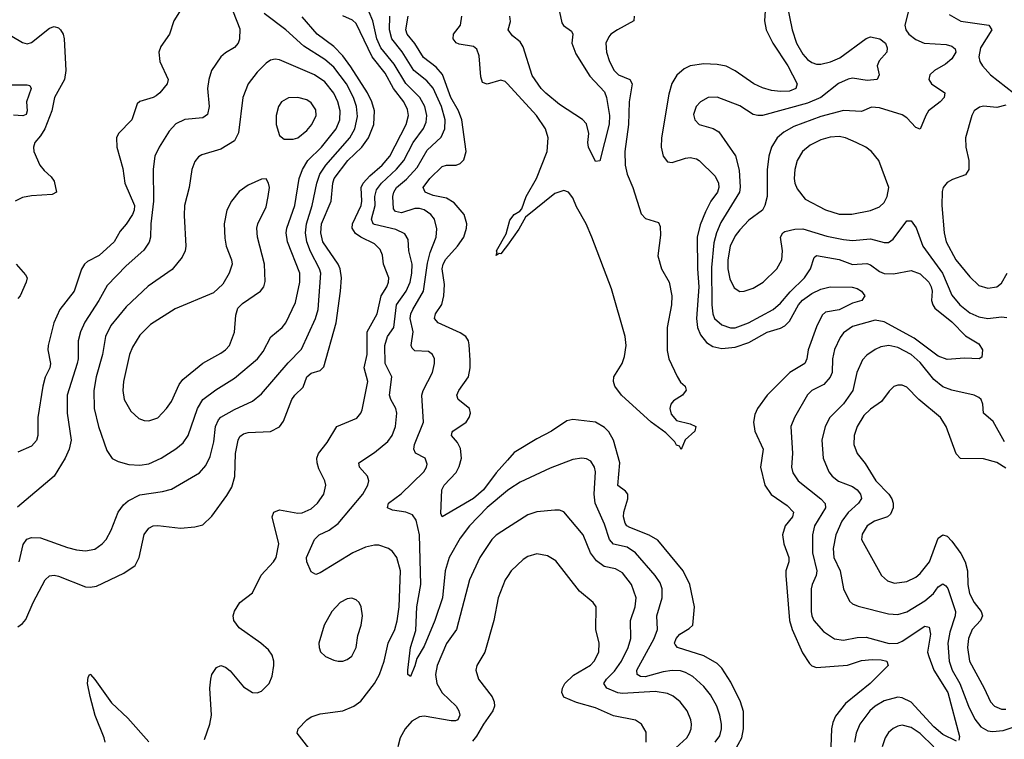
# Model space of a CAD drawing. Header units: inches. Extents: x 1649636 to 1815363, y 506543 to 641975.
# Tile 141 of 256: x 1697838 to 1702203, y 581943 to 585135. Entities that reach past the tile are written whole.
import ezdxf

# ---------------------------------------------------------------- set-up
doc = ezdxf.new("R2010")
doc.units = ezdxf.units.IN
doc.header["$MEASUREMENT"] = 0
doc.layers.add('B6598', color=7, linetype='Continuous')
doc.layers.add('B7508', color=7, linetype='Continuous')

msp = doc.modelspace()

# ---------------------------------------------------------------- linework, layer by layer
at = {"layer": 'B6598', "color": 5}
for points, elevation in [([(1698784.5, 585170), (1698813.6, 585093.6), (1698812.1, 585047.9), (1698805.5, 585030), (1698790, 585011.1), (1698750, 584987.3), (1698730, 584969.7), (1698688.2, 584910), (1698675.6, 584870), (1698670.2, 584830), (1698677.3, 584750), (1698670, 584713.6), (1698650, 584699.4), (1698570, 584692.3), (1698530, 584672.5), (1698499.6, 584640.4), (1698456, 584570), (1698437.4, 584530), (1698428.8, 584471.2), (1698430.6, 584330), (1698419.3, 584230), (1698417.7, 584170), (1698412.3, 584147.7), (1698388.2, 584111.8), (1698310, 584042.9), (1698224.9, 583955.1), (1698188.9, 583890), (1698126.2, 583793.8), (1698106.5, 583750), (1698096.8, 583710), (1698096.6, 583630), (1698092.7, 583610), (1698048.4, 583470), (1698047.3, 583390), (1698066.1, 583270), (1698057, 583230), (1698039.4, 583190), (1697990, 583109.7), (1697827.3, 582972.7)], 740), ([(1698545.7, 585170), (1698521.5, 585130), (1698501.1, 585070), (1698463.6, 585016.4), (1698454.7, 584990), (1698458.8, 584950), (1698495.2, 584870), (1698491.3, 584850), (1698459.2, 584810), (1698443.1, 584796.9), (1698430, 584789.1), (1698370, 584772.3), (1698358.2, 584761.8), (1698334, 584690), (1698276, 584630), (1698266.3, 584610), (1698268.1, 584570), (1698294.2, 584474.2), (1698303.4, 584410), (1698346.3, 584310), (1698345.4, 584290), (1698337.8, 584270), (1698310, 584227.6), (1698282.6, 584197.4), (1698256.6, 584150), (1698190, 584088.4), (1698138, 584062), (1698124.9, 584050), (1698111.9, 584028.1), (1698079, 583930), (1698016.1, 583850), (1697988.8, 583790), (1697963.8, 583690), (1697962.2, 583670), (1697974, 583610), (1697970.8, 583590), (1697950.6, 583549.4), (1697939.5, 583510), (1697918.3, 583370), (1697918.4, 583290), (1697911.9, 583268.1), (1697890, 583243.8), (1697830, 583216.8)], 720), ([(1697830, 582442.3), (1697850, 582456.9), (1697864.8, 582475.2), (1697897.8, 582550), (1697949.9, 582650.1), (1697970, 582668.8), (1697990, 582671.8), (1698010, 582667), (1698130, 582619.4), (1698150, 582617.4), (1698178.1, 582621.9), (1698299.6, 582680.4), (1698350, 582714.6), (1698367.2, 582750), (1698388.8, 582851.2), (1698410, 582880.2), (1698429.9, 582890.1), (1698450, 582892), (1698550, 582879.7), (1698614.4, 582885.6), (1698650, 582894.3), (1698690, 582933.4), (1698756.3, 583023.7), (1698778.4, 583061.6), (1698790.9, 583109.1), (1698794.6, 583210), (1698806, 583270), (1698813.6, 583286.4), (1698830, 583298.4), (1698850, 583304.3), (1698950, 583308.4), (1698990, 583329), (1699006.6, 583353.4), (1699043.8, 583450), (1699057.5, 583470), (1699094.9, 583505.1), (1699110.6, 583550), (1699130, 583567), (1699170, 583579.4), (1699185.2, 583594.8), (1699241, 583790), (1699260.4, 583930), (1699264.4, 583990), (1699257.7, 584030), (1699249.4, 584050), (1699182.1, 584150), (1699172.3, 584190), (1699175.6, 584230), (1699217.7, 584330), (1699225.8, 584410), (1699232.1, 584430), (1699292.7, 584510), (1699354.3, 584570), (1699383.3, 584610), (1699407.2, 584670), (1699410.7, 584730), (1699399.4, 584770), (1699379.4, 584810), (1699305.9, 584925.9), (1699270, 584973.7), (1699230, 585015.2), (1699156.2, 585070), (1699090, 585147.7)], 720), ([(1697835.6, 582730), (1697852.9, 582807.1), (1697869.6, 582830.4), (1697890, 582838.4), (1697930, 582836.9), (1698050, 582793.7), (1698090, 582783.5), (1698130, 582779.3), (1698170, 582787.1), (1698203.5, 582810), (1698221.5, 582830), (1698242.4, 582870), (1698274.2, 582950), (1698297.5, 582982.5), (1698319, 583001), (1698370, 583026.9), (1698470, 583042), (1698510, 583053.2), (1698635.3, 583124.7), (1698662.9, 583157.1), (1698682.1, 583197.9), (1698697.7, 583262.3), (1698706.3, 583330), (1698719.5, 583360.5), (1698730, 583371.5), (1698790, 583405.5), (1698870, 583442.2), (1698910, 583475.2), (1699027.1, 583612.9), (1699086.9, 583673.1), (1699149.4, 583810), (1699160.1, 583850), (1699172.9, 584010), (1699167.2, 584030), (1699126.1, 584106.1), (1699109.9, 584150), (1699104.3, 584190), (1699109.6, 584230), (1699134.7, 584310), (1699154.2, 584410), (1699168.4, 584450), (1699194.2, 584490), (1699300.8, 584610), (1699324, 584650), (1699335.2, 584704.8), (1699331.1, 584750), (1699317.1, 584790), (1699285.8, 584850), (1699230, 584923.6), (1699190, 584957.6), (1699097.6, 585017.6), (1699017.8, 585090), (1698921.6, 585161.6)], 740), ([(1698657.5, 581942.5), (1698679.8, 582010), (1698687.6, 582050), (1698680.3, 582170), (1698684.8, 582210), (1698690, 582230.5), (1698710, 582262), (1698730, 582270.3), (1698750, 582263.7), (1698770, 582246.4), (1698830, 582176.4), (1698870, 582150.4), (1698890, 582148.9), (1698910, 582156.4), (1698943.6, 582190), (1698956.6, 582223.4), (1698964, 582270), (1698964.7, 582290), (1698956.9, 582316.9), (1698940.4, 582340.4), (1698907.3, 582370), (1698810, 582438), (1698786.6, 582470), (1698783.5, 582490), (1698790, 582510.7), (1698814, 582550), (1698870, 582592.7), (1698908.5, 582671.5), (1698962.8, 582730), (1698974.6, 582750), (1698985.9, 582810), (1698957.1, 582930), (1698964, 582950), (1698990, 582960.2), (1699070, 582945.8), (1699090, 582947.4), (1699130, 582965), (1699157.8, 582990), (1699185.5, 583030), (1699194.2, 583070), (1699189.8, 583090), (1699163.3, 583143.3), (1699156, 583170), (1699155.6, 583190), (1699162.5, 583210), (1699201.2, 583258.8), (1699243.8, 583330), (1699332.1, 583367.9), (1699349.8, 583390), (1699355.2, 583404.8), (1699380.4, 583530), (1699364.9, 583590), (1699377.4, 583650), (1699378.5, 583750), (1699422.8, 583830), (1699440.4, 583910), (1699465.6, 583950), (1699473.2, 583970), (1699474.1, 583990), (1699451.1, 584050), (1699445.3, 584090), (1699435.3, 584115.3), (1699410, 584141), (1699350, 584169.9), (1699326.3, 584186.3), (1699311.7, 584210), (1699313.4, 584230), (1699351.2, 584310), (1699354.5, 584330), (1699351.5, 584390), (1699360.1, 584410), (1699390, 584442.5), (1699445.1, 584490), (1699478.9, 584530), (1699551.5, 584670), (1699561.1, 584710), (1699556.9, 584736.9), (1699541.3, 584770), (1699495.4, 584830), (1699457.2, 584897.2), (1699400.2, 584970), (1699330, 585117.6), (1699313.1, 585133.1), (1699270, 585151.1)], 680), ([(1699129.8, 581889.8), (1699068.4, 581970), (1699072.3, 581990), (1699110, 582029.2), (1699130, 582043.2), (1699170, 582056.2), (1699270, 582069.4), (1699318.5, 582090), (1699350, 582112.7), (1699409.9, 582190), (1699432.3, 582230), (1699454.1, 582290), (1699471.1, 582370), (1699501, 582430), (1699511.5, 582468.5), (1699519.2, 582530), (1699525.4, 582690), (1699509.9, 582749.9), (1699490, 582776.4), (1699473, 582790), (1699430, 582804.6), (1699410, 582804.5), (1699370, 582794.9), (1699314, 582770), (1699170, 582681.4), (1699150, 582674.7), (1699130, 582686), (1699111.2, 582730), (1699109.8, 582750), (1699143.9, 582830), (1699165.7, 582850), (1699210, 582870.1), (1699250, 582899.8), (1699359.4, 583030), (1699381.1, 583070), (1699385.8, 583090), (1699379.3, 583110), (1699344, 583150), (1699340.5, 583170), (1699410, 583215.5), (1699470, 583264.2), (1699489, 583290), (1699503.7, 583330), (1699509.1, 583390), (1699504.5, 583410), (1699482.7, 583450), (1699477.2, 583470), (1699487.2, 583550), (1699457.7, 583610), (1699456.9, 583690), (1699467.8, 583730), (1699496.7, 583770), (1699508.7, 583870), (1699550.8, 583930), (1699568.7, 583970), (1699576.1, 584010), (1699576.9, 584050), (1699562.5, 584110), (1699559.3, 584159.3), (1699545.2, 584185.2), (1699504.8, 584204.8), (1699410, 584226.1), (1699404.1, 584230), (1699397.3, 584250), (1699413, 584310), (1699411.3, 584350), (1699419.3, 584380.7), (1699441.6, 584410), (1699508, 584472), (1699540.3, 584510), (1699581.5, 584590), (1699628.1, 584651.9), (1699639.8, 584680.2), (1699643, 584710), (1699633.2, 584750), (1699612.1, 584790), (1699550, 584851.9), (1699497.9, 584937.9), (1699438.1, 585010), (1699421, 585050), (1699402.5, 585130), (1699387.4, 585167.4)], 660), ([(1700000, 583046), (1699910, 582971.5), (1699831.6, 582890), (1699790, 582835.8), (1699742.2, 582750), (1699724.5, 582690), (1699711.5, 582570), (1699678.1, 582470), (1699630, 582356.4), (1699598.1, 582301.9), (1699590, 582269.3), (1699570, 582221.2), (1699559, 582230), (1699557.6, 582250), (1699569.4, 582350), (1699594.1, 582425.9), (1699598.9, 582530), (1699615.5, 582630), (1699609.4, 582850), (1699595.2, 582915.2), (1699578.5, 582938.5), (1699550, 582949.8), (1699490, 582959.8), (1699468.2, 582970), (1699472.8, 582990), (1699528.1, 583031.9), (1699628.7, 583130), (1699640.9, 583150), (1699643.3, 583163.3), (1699635.8, 583190), (1699592.3, 583212.3), (1699584.7, 583230), (1699588.3, 583250), (1699628.1, 583350), (1699620.9, 583470), (1699626.8, 583490), (1699667.2, 583570), (1699677.1, 583610), (1699677.2, 583630), (1699667.8, 583650), (1699650, 583663.1), (1699590, 583665.7), (1699577.7, 583677.7), (1699573.2, 583690), (1699581.5, 583750), (1699569.2, 583810), (1699571.6, 583830), (1699581, 583850), (1699627.3, 583930), (1699645.1, 584054.9), (1699658, 584102), (1699684.5, 584170), (1699687.5, 584207.5), (1699675.8, 584250), (1699659.8, 584270), (1699630, 584291.4), (1699610, 584297.2), (1699590, 584296.9), (1699530, 584278.4), (1699503.9, 584283.9), (1699495.4, 584295.4), (1699491.3, 584350), (1699495.8, 584370), (1699508.5, 584390), (1699552.7, 584427.3), (1699600.3, 584479.7), (1699644, 584556), (1699706.5, 584613.5), (1699722.3, 584650), (1699724.3, 584690), (1699708.3, 584750), (1699670.9, 584830.9), (1699642.8, 584862.8), (1699585.1, 584910), (1699532.8, 584992.8), (1699487, 585050), (1699477.5, 585090), (1699477.8, 585150)], 640), ([(1700000, 583181.6), (1699950, 583124.7), (1699893.5, 583050), (1699850, 583010.4), (1699710, 582929.6), (1699704, 582944), (1699708.7, 583050), (1699719.2, 583070), (1699773.1, 583126.9), (1699786.3, 583153.7), (1699795.6, 583190), (1699792.5, 583232.5), (1699778.9, 583258.9), (1699752.1, 583290), (1699755.3, 583304.7), (1699757.4, 583310), (1699816.5, 583350), (1699830.7, 583370), (1699835.8, 583390), (1699832.1, 583410), (1699782, 583450), (1699775.6, 583470), (1699784.5, 583490), (1699827.1, 583550), (1699835.3, 583590), (1699835.2, 583624.8), (1699830, 583693.2), (1699826.6, 583710), (1699815, 583730), (1699790, 583745.9), (1699692.1, 583790), (1699677, 583810), (1699681.3, 583830), (1699708.6, 583871.4), (1699718.5, 583910), (1699720.5, 583960.5), (1699711.2, 584030), (1699715.6, 584050), (1699727.4, 584072.6), (1699778.8, 584130), (1699806.6, 584170), (1699819.1, 584210), (1699819.6, 584230), (1699808.1, 584270), (1699763, 584323), (1699730, 584342.5), (1699670, 584355), (1699645, 584365), (1699635.3, 584370), (1699626.1, 584390), (1699655.9, 584430), (1699710, 584484.2), (1699730, 584490.1), (1699772.3, 584490), (1699790, 584496.2), (1699807.1, 584512.9), (1699816.8, 584550), (1699797.9, 584690), (1699783.3, 584730), (1699748.9, 584790), (1699711.5, 584891.5), (1699684.2, 584924.2), (1699627.3, 584967.3), (1699588.7, 585028.7), (1699555.1, 585070), (1699549.2, 585090), (1699560.3, 585150)], 620), ([(1700000, 584849.9), (1699990, 584860.8), (1699970, 584867.2), (1699910, 584849.2), (1699890, 584856.4), (1699881.8, 584881.8), (1699875.1, 584975.1), (1699864.5, 585004.5), (1699850, 585016.1), (1699785.6, 585025.6), (1699772.6, 585032.6), (1699759.2, 585050), (1699761, 585070), (1699791.2, 585110), (1699797, 585150)], 580), ([(1697802, 585062), (1697850, 585033.8), (1697870, 585028.1), (1697890, 585032.8), (1697970, 585097.2), (1697990, 585104.9), (1698010, 585098), (1698018.5, 585090), (1698030.2, 585070), (1698035.4, 585050), (1698042.3, 584910), (1698035.7, 584870), (1697992, 584790), (1697980.6, 584730), (1697948.9, 584651.1), (1697930, 584619.8), (1697904.7, 584590), (1697898.2, 584570), (1697900.9, 584550), (1697927.5, 584490), (1697945.8, 584465.8), (1697977.5, 584437.5), (1697990, 584418.3), (1698000.3, 584370), (1697980.9, 584359.1), (1697890, 584353.7), (1697850, 584346.8), (1697816.9, 584330)], 680), ([(1697786.5, 584846.5), (1697870, 584846), (1697883, 584843), (1697888.7, 584830), (1697867.9, 584770), (1697870.1, 584729.9), (1697866, 584714), (1697851.4, 584708.6), (1697810, 584711.1)], 660), ([(1700000, 584135.3), (1699990, 584121.1), (1699970, 584095.6), (1699962.5, 584097.5), (1699950, 584089.3), (1699954.6, 584105.4), (1699952, 584110), (1699994.5, 584185.5), (1700000, 584206.5)], 580), ([(1697822, 584050), (1697863.7, 584003.7), (1697870.1, 583990), (1697866.9, 583970), (1697839.8, 583910), (1697830, 583898.4)], 680), ([(1700000, 582880.8), (1699950, 582848.9), (1699930, 582828.7), (1699877.1, 582750), (1699831.8, 582650), (1699774.4, 582430), (1699730, 582368.7), (1699689, 582270), (1699680.7, 582230), (1699686.8, 582190), (1699710, 582149.3), (1699772.4, 582090), (1699784.9, 582070), (1699789.1, 582050), (1699780.3, 582030), (1699770, 582024.4), (1699750, 582025), (1699630, 582046.4), (1699610, 582043.4), (1699576.2, 582023.8), (1699547.2, 581990), (1699524.8, 581950), (1699514.4, 581910)], 660), ([(1700000, 582665.1), (1699990.1, 582649.9), (1699958.6, 582570), (1699939.8, 582470), (1699899.3, 582330), (1699864.9, 582270), (1699860.2, 582250), (1699871.4, 582210), (1699931.6, 582131.6), (1699941.7, 582110), (1699942.7, 582090), (1699935.5, 582070), (1699893.1, 582010), (1699863.3, 581956.7), (1699844.8, 581935.2)], 680), ([(1698216, 581930), (1698212.3, 581950), (1698171.7, 582048.3), (1698150, 582132.3), (1698138, 582190), (1698140.8, 582219.2), (1698148.2, 582231.8), (1698151.2, 582231.2), (1698170, 582208.2), (1698244.5, 582104.5), (1698316.6, 582036.6), (1698410, 581931.3)], 680)]:
    msp.add_lwpolyline(points, dxfattribs=dict(at, elevation=elevation))
for points, elevation in [([(1698970, 584959.8), (1698950, 584955.3), (1698930, 584941.4), (1698890, 584901.6), (1698850.9, 584850), (1698826.2, 584790), (1698807, 584633), (1698790, 584597.7), (1698730, 584560.3), (1698644.4, 584535.6), (1698630, 584526.6), (1698613.6, 584506.4), (1698601.2, 584470), (1698589.3, 584390), (1698568.6, 584310), (1698566.2, 584266.2), (1698573.7, 584130), (1698570.8, 584109.2), (1698558.5, 584081.5), (1698512.9, 584027.1), (1698406.5, 583953.5), (1698310, 583861.5), (1698241.4, 583778.6), (1698218, 583730), (1698205.2, 583650), (1698176.4, 583550), (1698166.7, 583490), (1698168.2, 583410), (1698186.6, 583330), (1698224, 583224), (1698247.9, 583187.9), (1698274.7, 583174.7), (1698321.7, 583161.7), (1698370, 583159), (1698410, 583164.8), (1698465.4, 583190), (1698530, 583231), (1698561.6, 583258.4), (1698583.9, 583290), (1698626.1, 583410), (1698649.9, 583450), (1698706.6, 583493.4), (1698790, 583544.8), (1698892.4, 583630), (1698917, 583663), (1698951.5, 583728.5), (1699001.4, 583770), (1699017.3, 583790), (1699059.7, 583880.3), (1699079.6, 583970), (1699078.8, 584010), (1699024.5, 584150), (1699019, 584190), (1699022, 584210), (1699056.7, 584310), (1699076.1, 584430), (1699091.3, 584470), (1699115.7, 584510), (1699175.5, 584570), (1699241.1, 584650), (1699256.6, 584690), (1699257.7, 584730), (1699248.3, 584770), (1699230, 584809), (1699190, 584858.5), (1699144.5, 584890), (1698990, 584957.1)], 760), ([(1699070, 584789.8), (1699030, 584787.6), (1698998.7, 584770), (1698985.5, 584750), (1698974.7, 584710), (1698975.2, 584670), (1698990, 584620.7), (1699010, 584604.4), (1699050, 584604.4), (1699070, 584610.3), (1699110, 584643.2), (1699133.3, 584670), (1699151.4, 584710), (1699150, 584734.5), (1699130, 584766), (1699110, 584778.9)], 780), ([(1698930, 584429), (1698910, 584427), (1698850, 584401.1), (1698810, 584372.8), (1698776.5, 584330), (1698755.8, 584290), (1698744.2, 584230), (1698746.3, 584166.3), (1698752.7, 584130), (1698776.5, 584070), (1698778.9, 584050), (1698766.3, 584010), (1698738.2, 583961.8), (1698696.7, 583923.3), (1698527, 583853), (1698416.9, 583783.1), (1698370, 583736), (1698337.5, 583682.5), (1698325, 583650), (1698298.2, 583530), (1698295, 583490), (1698300.2, 583450), (1698330, 583398), (1698366.3, 583366.3), (1698390, 583357.3), (1698410, 583355.5), (1698450, 583369.1), (1698488.7, 583410), (1698510, 583441.7), (1698543.9, 583516.1), (1698560.6, 583539.4), (1698648.8, 583611.2), (1698730, 583656), (1698750, 583670.2), (1698767.1, 583690), (1698790.5, 583749.5), (1698795.7, 583824.3), (1698805.3, 583854.7), (1698824.7, 583875.3), (1698905.1, 583930), (1698920.5, 583950), (1698926.2, 583973.8), (1698923.1, 584050), (1698891.7, 584170), (1698888.5, 584210), (1698893.3, 584230), (1698930, 584304.9), (1698939.7, 584350), (1698945.1, 584390), (1698940.9, 584410)], 780), ([(1699310, 582569.7), (1699290, 582566.2), (1699258.7, 582550), (1699220.8, 582510), (1699187.9, 582450), (1699164.2, 582370), (1699164.9, 582350), (1699171.7, 582331.7), (1699194, 582310), (1699230, 582294), (1699250, 582290.4), (1699270, 582290.4), (1699290, 582297.6), (1699310, 582312.4), (1699329.8, 582350), (1699336.6, 582403.4), (1699352, 582450), (1699357.3, 582490), (1699351.2, 582530), (1699342.4, 582550), (1699330, 582562.4)], 680)]:
    msp.add_lwpolyline(points, close=True, dxfattribs=dict(at, elevation=elevation))
at = {"layer": 'B7508', "color": 5}
for points, elevation in [([(1701229.6, 585250), (1701262.9, 585090), (1701281.6, 585030), (1701310, 584982.2), (1701330, 584958.4), (1701350, 584944.2), (1701370, 584937.5), (1701390, 584937.3), (1701432.1, 584947.9), (1701474.2, 584965.8), (1701590, 585051.8), (1701610, 585058), (1701650.4, 585050), (1701675.8, 585030), (1701683.1, 585010), (1701681.3, 584990), (1701648.1, 584951.9), (1701639.5, 584930), (1701647.2, 584890), (1701639.1, 584870), (1701595.1, 584864.9), (1701530, 584874.9), (1701510, 584871.1), (1701468.2, 584851.8), (1701389.8, 584790.2), (1701330, 584765.1), (1701130, 584709.9), (1701110, 584709.1), (1701090, 584714.2), (1701030, 584753.3), (1700930, 584791.7), (1700890, 584789.8), (1700855.8, 584770), (1700836, 584750), (1700825.3, 584714.7), (1700830.3, 584690), (1700850.5, 584670), (1700911.8, 584651.8), (1700937.7, 584637.7), (1701011.1, 584531.1), (1701027.2, 584467.2), (1701031.9, 584391.9), (1701028.2, 584370), (1700945.5, 584234.5), (1700926.5, 584190), (1700915, 584145), (1700904.3, 584035.7), (1700905.8, 583870), (1700910.1, 583830.1), (1700918.6, 583810), (1700950, 583782), (1700988.3, 583768.3), (1701010, 583768.1), (1701068.7, 583790), (1701177.4, 583850), (1701210, 583877.7), (1701252.6, 583927.4), (1701317.4, 583990), (1701343, 584030), (1701360, 584080), (1701370.8, 584089.2), (1701470, 584071.5), (1701530, 584048.5), (1701592.8, 584052.8), (1701610, 584047.5), (1701650, 584017.7), (1701670, 584009.4), (1701712.1, 584007.9), (1701790, 584022.9), (1701830, 584007.1), (1701867.9, 583970), (1701878.6, 583950), (1701882.3, 583930), (1701880.6, 583890), (1701885.3, 583870), (1701895.2, 583855.2), (1701970, 583795.1), (1702030, 583733.1), (1702090, 583696.5), (1702105.3, 583670), (1702102.5, 583637.5), (1702091.3, 583630), (1702026.5, 583633.5), (1701950, 583627), (1701910, 583642.9), (1701802.5, 583722.5), (1701670, 583794.8), (1701630, 583802.4), (1701530, 583773.5), (1701490, 583745.3), (1701475.4, 583724.6), (1701450, 583671.3), (1701441, 583630), (1701439.6, 583570), (1701431.2, 583548.8), (1701402.7, 583517.3), (1701350.1, 583489.9), (1701329.6, 583470.4), (1701272.1, 583370), (1701256.9, 583330), (1701263.5, 583210), (1701259.4, 583150), (1701264.5, 583124.5), (1701288.3, 583090), (1701389.3, 583010), (1701408.9, 582988.9), (1701410.1, 582970), (1701361.9, 582890), (1701351.7, 582850), (1701352.9, 582770), (1701371, 582690), (1701369.1, 582670), (1701350.7, 582630), (1701346.9, 582610), (1701346.8, 582510), (1701349.5, 582490), (1701358.6, 582470), (1701401, 582421), (1701450, 582389.4), (1701490, 582382.6), (1701550, 582394.5), (1701590, 582396.6), (1701692.7, 582367.3), (1701730.9, 582370), (1701750, 582378.3), (1701850, 582445), (1701870, 582440.3), (1701875.4, 582410), (1701862.8, 582330), (1701868.3, 582310), (1701890.5, 582250), (1701951.6, 582150), (1702004.4, 581955.6), (1702001, 581939)], 640), ([(1700226.1, 585190), (1700241.2, 585121.2), (1700249.1, 585109.1), (1700283.8, 585083.8), (1700289.2, 585070), (1700285.2, 585030), (1700303.6, 584983.6), (1700364.5, 584884.5), (1700430, 584815.2), (1700439.8, 584790), (1700451.9, 584710), (1700451.1, 584671.1), (1700410, 584508), (1700390, 584506), (1700358.9, 584570), (1700355.8, 584590), (1700360.5, 584630), (1700350, 584672.7), (1700332.6, 584692.6), (1700230, 584758.3), (1700170, 584808.9), (1700149, 584830), (1700110, 584887.6), (1700070, 585014.8), (1700056, 585036), (1700022.9, 585062.9), (1700003.2, 585090), (1700013.1, 585126.9), (1700009.9, 585150)], 560), ([(1701144.5, 585195.5), (1701139.3, 585130), (1701147.2, 585090), (1701176.6, 585030), (1701242.9, 584930), (1701284.6, 584850), (1701278.2, 584830), (1701250, 584818), (1701210, 584815.6), (1701170, 584821.3), (1701130, 584832.8), (1701092.9, 584850), (1701010, 584907.4), (1700970, 584928), (1700930, 584936.4), (1700870, 584939), (1700810, 584930.6), (1700783, 584917), (1700751, 584889), (1700728.9, 584851.1), (1700716.1, 584803.9), (1700683.6, 584610), (1700681.9, 584570), (1700691, 584530), (1700710, 584505), (1700730, 584500.9), (1700790, 584520.5), (1700810, 584523.5), (1700837.6, 584517.6), (1700850.1, 584510.1), (1700920.3, 584440.3), (1700935.5, 584410), (1700937.1, 584390), (1700930.7, 584370), (1700902.2, 584330), (1700877.6, 584282.4), (1700854.5, 584225.5), (1700840.9, 584170), (1700842.7, 584030), (1700849, 583950), (1700838.1, 583810), (1700842.8, 583770), (1700856.3, 583736.3), (1700882.9, 583702.9), (1700910, 583684.8), (1700950, 583677), (1701010, 583682.5), (1701070, 583702.5), (1701150.9, 583749.1), (1701210, 583767.1), (1701230, 583777.5), (1701250, 583797), (1701289.9, 583870), (1701308.7, 583891.3), (1701350, 583920.5), (1701390, 583938.9), (1701430, 583950.2), (1701527.7, 583947.7), (1701550, 583942.4), (1701570, 583931.3), (1701584.9, 583910), (1701570.5, 583890), (1701530, 583877.7), (1701470, 583848.2), (1701410, 583837), (1701395.9, 583824.1), (1701370, 583772.1), (1701332.4, 583670), (1701326.6, 583630), (1701318.6, 583610), (1701251.8, 583570), (1701151.8, 583470), (1701108.1, 583410), (1701096.1, 583383.9), (1701090.1, 583350), (1701096.8, 583310), (1701133.5, 583230), (1701121.1, 583150), (1701141.4, 583070), (1701169.3, 583029.3), (1701240.6, 582980.6), (1701267.9, 582950), (1701263.5, 582930), (1701231.5, 582890), (1701218.6, 582850), (1701224.8, 582810), (1701246.8, 582750), (1701247.4, 582730), (1701234.3, 582690), (1701233.4, 582670), (1701250.1, 582470), (1701261.7, 582430), (1701307.3, 582327.3), (1701339.7, 582279.7), (1701350, 582269.4), (1701370, 582262.2), (1701507.6, 582272.4), (1701570, 582293.1), (1701617.4, 582297.4), (1701656.3, 582296.3), (1701682, 582290), (1701688.5, 582270), (1701607.7, 582190), (1701498.4, 582101.6), (1701454.5, 582045.5), (1701442.3, 582017.7), (1701436.8, 581990), (1701433.2, 581910)], 620), ([(1701787.5, 585210), (1701761.9, 585110), (1701766, 585090), (1701779.3, 585070), (1701810, 585046.2), (1701848, 585030), (1701945.4, 585025.4), (1701970, 585017.1), (1701984.9, 585004.9), (1701987.3, 584990), (1701970, 584960.7), (1701942.7, 584937.3), (1701892.7, 584910), (1701872.4, 584890), (1701868.4, 584870), (1701880.2, 584850), (1701938.4, 584810), (1701935.8, 584790), (1701917.8, 584770), (1701867.3, 584730), (1701854.5, 584710), (1701830, 584649.7), (1701810, 584656.9), (1701770, 584699.7), (1701750, 584712.3), (1701650, 584743.7), (1701613.7, 584746.3), (1701570, 584727.3), (1701490, 584731.9), (1701390, 584705.5), (1701270, 584661.7), (1701224.6, 584635.4), (1701195.2, 584610), (1701170.1, 584570), (1701158.8, 584530), (1701151.3, 584468.7), (1701150.8, 584350), (1701141.1, 584310), (1701130, 584289.7), (1701070, 584245.8), (1701030, 584203.1), (1701010, 584175.8), (1700987.9, 584130), (1700977.2, 584070), (1700977.3, 584030), (1700986, 583986), (1701005.4, 583945.4), (1701030, 583929.1), (1701050, 583930.2), (1701090, 583943.8), (1701133.5, 583970), (1701194.2, 584030), (1701216.8, 584070), (1701219.8, 584110), (1701210.8, 584170), (1701220.5, 584190), (1701230, 584195.9), (1701273.7, 584206.3), (1701310, 584206.6), (1701415.3, 584175.3), (1701490, 584159.6), (1701530, 584156.1), (1701610, 584163.3), (1701670, 584146.6), (1701690, 584146.3), (1701710, 584161.1), (1701770, 584243.2), (1701790, 584243.2), (1701812.3, 584212.3), (1701841, 584130), (1701929.3, 584010), (1701970, 583913), (1702004.8, 583870), (1702050, 583833.9), (1702090, 583816.8), (1702130, 583810.1), (1702190, 583816.4), (1702214.5, 583814.5)], 660), ([(1700561.5, 585150), (1700560.7, 585130), (1700488.4, 585090), (1700458.5, 585070), (1700450, 585059.3), (1700436.8, 585030), (1700438.9, 584990), (1700451.8, 584950), (1700473.5, 584910), (1700491.6, 584890), (1700542.8, 584870), (1700553.2, 584850), (1700539, 584770), (1700536, 584670), (1700520.4, 584550), (1700522.1, 584490), (1700531, 584450), (1700555.5, 584390), (1700593.1, 584273.1), (1700612.6, 584252.6), (1700670, 584235.6), (1700677.6, 584217.6), (1700679, 584179), (1700667.2, 584087.2), (1700683.1, 584030), (1700716.6, 583970), (1700728.9, 583910), (1700726.7, 583870), (1700708.3, 583770), (1700707.5, 583667.5), (1700716, 583630), (1700752, 583552), (1700767.6, 583527.6), (1700787.3, 583510), (1700792, 583492), (1700775.8, 583470), (1700735.5, 583444.5), (1700724.7, 583430), (1700719.7, 583410), (1700725.7, 583385.7), (1700750, 583357.3), (1700810, 583342.4), (1700834.4, 583330), (1700830.6, 583310), (1700788.2, 583271.8), (1700770, 583229), (1700762.5, 583242.5), (1700750, 583247.6), (1700741.8, 583261.8), (1700702, 583302), (1700636.8, 583350), (1700505.5, 583470), (1700476.3, 583510), (1700469.9, 583530), (1700472.2, 583550), (1700508.7, 583610), (1700518.5, 583641.5), (1700525.9, 583690), (1700522.1, 583730), (1700461.5, 583941.5), (1700373.4, 584170), (1700349.1, 584230), (1700305.4, 584305.4), (1700290, 584344.1), (1700270.3, 584370.3), (1700250, 584377.3), (1700210, 584363.6), (1700080.6, 584259.4), (1700050, 584206.3), (1700000, 584135.3)], 580), ([(1701958.4, 585158.4), (1702010, 585127.7), (1702133.7, 585110), (1702147.5, 585090), (1702097.4, 585010), (1702089.5, 584970), (1702094.8, 584950), (1702106.2, 584930), (1702142, 584890), (1702243.8, 584810)], 680), ([(1700000, 584206.5), (1700010, 584244.9), (1700029.8, 584270), (1700055.1, 584284.9), (1700063.5, 584296.5), (1700083.1, 584350), (1700128.9, 584430), (1700176.5, 584550), (1700180.4, 584610), (1700168.4, 584650), (1700129.4, 584709.4), (1700000, 584849.9)], 580), ([(1702210, 584755.7), (1702170, 584744.9), (1702110, 584750.5), (1702093.2, 584746.8), (1702069.5, 584730.5), (1702059.1, 584710), (1702030.2, 584610), (1702032.7, 584570), (1702045.2, 584510), (1702045.5, 584470), (1702030, 584446.2), (1701973.7, 584426.3), (1701950, 584412.8), (1701931.8, 584390), (1701926.8, 584373.2), (1701926.4, 584310), (1701936.1, 584190), (1701944.8, 584150), (1701988.2, 584070), (1702050, 583993.8), (1702090, 583956.1), (1702130, 583944.2), (1702169.8, 583950.2), (1702190, 583966), (1702215.4, 584010)], 680), ([(1702202.8, 583262.8), (1702153.1, 583353.1), (1702111.1, 583390), (1702107.7, 583430), (1702099.7, 583450), (1702090, 583459.7), (1702068.9, 583468.9), (1701970, 583492), (1701930, 583507), (1701890, 583538.4), (1701830, 583613.9), (1701790, 583649.9), (1701730, 583681.4), (1701690.1, 583689.9), (1701655.6, 583684.4), (1701630, 583672.4), (1701593.5, 583646.5), (1701574.4, 583625.6), (1701548.3, 583570), (1701531.5, 583490), (1701489.6, 583430.4), (1701429.3, 583370), (1701408.7, 583330), (1701394.3, 583270), (1701399.8, 583190), (1701425, 583130), (1701440.2, 583110), (1701467.6, 583087.6), (1701530, 583064.2), (1701550, 583050.1), (1701565.6, 583030), (1701569.3, 583010.7), (1701555.8, 582990), (1701510.4, 582949.6), (1701482, 582910), (1701455.2, 582850), (1701443.4, 582790), (1701446.6, 582750), (1701475.5, 582690), (1701490.2, 582610.2), (1701516, 582556), (1701530, 582543.6), (1701554.2, 582534.2), (1701690, 582499.8), (1701730, 582496.1), (1701770, 582508.2), (1701850, 582556.6), (1701888.5, 582590), (1701910, 582618.8), (1701930, 582632.2), (1701943.3, 582623.3), (1701952.1, 582612.1), (1701985.9, 582510), (1701984.6, 582490), (1701961.8, 582418.2), (1701952.3, 582370), (1701957.8, 582290), (1701970.9, 582250), (1702005.8, 582190), (1702043.8, 582090), (1702072.6, 582032.6), (1702098.6, 581998.6), (1702130, 581980.6), (1702150, 581977.7), (1702197.5, 581982.5), (1702290, 582013.6)], 660), ([(1702210, 583146.1), (1702170, 583171.1), (1702110, 583186.9), (1702007.9, 583187.9), (1701989.3, 583209.3), (1701944.7, 583330), (1701920.3, 583370), (1701824.2, 583450), (1701770, 583504.2), (1701750, 583514.2), (1701730, 583514.2), (1701712.7, 583507.3), (1701692.2, 583487.8), (1701658.8, 583441.2), (1701610, 583407.1), (1701580.4, 583379.6), (1701550.1, 583330), (1701537.2, 583290), (1701535.7, 583250), (1701550.2, 583210), (1701585.8, 583165.8), (1701633.1, 583090), (1701691, 583030), (1701704, 583010), (1701709.4, 582990), (1701709.4, 582970), (1701697.9, 582942.1), (1701685.3, 582930), (1701626.7, 582910), (1701595.2, 582890), (1701572.3, 582852.3), (1701570.2, 582830), (1701658.6, 582670), (1701685.3, 582645.3), (1701716.3, 582636.3), (1701770, 582643.5), (1701810, 582662.7), (1701830, 582677.8), (1701870.4, 582730), (1701910, 582834.9), (1701930, 582850.3), (1701950, 582843.6), (1701970, 582821.8), (1702010, 582767.3), (1702029.6, 582730), (1702039.4, 582690), (1702040.6, 582630), (1702048.5, 582590), (1702068.5, 582550), (1702099.8, 582510), (1702106.6, 582490), (1702096.6, 582470), (1702060.1, 582430), (1702043.5, 582390), (1702039.5, 582350), (1702048.4, 582290), (1702114.1, 582170), (1702141.2, 582110), (1702159.6, 582090), (1702190, 582077.3), (1702210, 582077.3)], 680), ([(1701006.3, 581890), (1701039, 581950), (1701046.7, 581990), (1701046.1, 582066.1), (1701033.3, 582110), (1700990, 582196.5), (1700950, 582258.4), (1700930, 582279.3), (1700870, 582314), (1700753.3, 582350), (1700742.9, 582362.9), (1700740.7, 582370), (1700747.5, 582390), (1700764.9, 582410), (1700805.6, 582434.4), (1700822, 582450), (1700829.9, 582530), (1700807.9, 582630), (1700779.5, 582690), (1700666, 582826), (1700628, 582848), (1700541.9, 582881.9), (1700529.6, 582889.6), (1700521.7, 582901.7), (1700514.2, 582930), (1700515.4, 582950), (1700534.1, 583010), (1700533.7, 583030), (1700523.4, 583043.4), (1700489.4, 583069.4), (1700498.5, 583170), (1700469.5, 583269.5), (1700450, 583306.2), (1700430, 583325.8), (1700390, 583349), (1700290, 583362), (1700263.7, 583356.3), (1700195.8, 583310), (1700130, 583276.2), (1700030, 583215.7), (1700000, 583181.6)], 620), ([(1700920.9, 581930), (1700941.3, 581958.7), (1700948.7, 581990), (1700948.2, 582010), (1700941.6, 582050), (1700928.4, 582090), (1700900, 582140), (1700870, 582176.8), (1700821.5, 582221.5), (1700790, 582239.6), (1700766.7, 582246.7), (1700730, 582249), (1700690, 582242.9), (1700610, 582220.5), (1700590, 582221.9), (1700575.4, 582230), (1700573.7, 582250), (1700649.9, 582390), (1700665.8, 582430), (1700661.9, 582490), (1700686.4, 582570), (1700685.5, 582610), (1700676.7, 582636.7), (1700655.4, 582670), (1700567, 582770), (1700530, 582795.1), (1700470, 582809.3), (1700451.7, 582830), (1700430, 582897.7), (1700388.7, 582990), (1700385, 583030), (1700389.9, 583129.9), (1700386.6, 583150), (1700370, 583176.4), (1700350, 583186.4), (1700330, 583189.8), (1700290, 583183.4), (1700190, 583145.5), (1700056.3, 583083.7), (1700010, 583054.3), (1700000, 583046)], 640), ([(1700729.9, 581890.1), (1700795, 581950), (1700807.6, 581970), (1700814.9, 581990), (1700815.8, 582010), (1700812.7, 582030), (1700796.1, 582070), (1700765.3, 582110), (1700734.2, 582134.2), (1700710, 582146), (1700655.1, 582155.1), (1700510, 582146.7), (1700490, 582149), (1700440.8, 582170), (1700427, 582190), (1700438.7, 582210), (1700474.7, 582245.3), (1700505, 582290), (1700535.3, 582350), (1700546.5, 582390), (1700546.1, 582470), (1700565.7, 582530), (1700570.5, 582570), (1700549.9, 582630), (1700510, 582681.8), (1700479.5, 582699.5), (1700429.4, 582709.4), (1700394, 582734), (1700368.5, 582770), (1700336.1, 582850), (1700250, 582951.5), (1700230, 582959.7), (1700210, 582959.8), (1700130, 582951.9), (1700090, 582938.2), (1700000, 582880.8)], 660), ([(1700614.9, 581930), (1700614.2, 581974.2), (1700594.8, 582010), (1700567.9, 582027.9), (1700470, 582047.8), (1700390, 582082.1), (1700305.7, 582105.7), (1700249.7, 582130), (1700240.8, 582150), (1700243.7, 582170), (1700253.8, 582190), (1700292.8, 582227.2), (1700368.4, 582271.6), (1700384.8, 582290), (1700405.7, 582330), (1700406.3, 582370), (1700392.1, 582430), (1700393, 582530), (1700379.7, 582550), (1700319.9, 582599.9), (1700214.2, 582734.2), (1700177.2, 582757.2), (1700130, 582765.5), (1700090, 582754.6), (1700070, 582740.9), (1700016.1, 582690), (1700000, 582665.1)], 680), ([(1701990, 581935.1), (1701930, 581963.7), (1701890, 581998.2), (1701790, 582108.2), (1701750, 582127.6), (1701730, 582129.3), (1701670, 582113.3), (1701630.2, 582090), (1701606, 582070), (1701562.3, 582010), (1701545.9, 581970), (1701538.5, 581930)], 640), ([(1701890.4, 581910), (1701830, 581968.3), (1701790, 581995.3), (1701750, 582005.2), (1701730, 582001.7), (1701710, 581991.4), (1701690, 581973.8), (1701674, 581950), (1701661.4, 581910)], 660)]:
    msp.add_lwpolyline(points, dxfattribs=dict(at, elevation=elevation))
at = {"layer": 'B7508', "color": 5, "elevation": 680}
msp.add_lwpolyline([(1701470, 584616.7), (1701430, 584613.7), (1701390, 584601.9), (1701342.2, 584577.8), (1701308.4, 584550), (1701283.8, 584510), (1701274.6, 584470), (1701271.6, 584430), (1701273.9, 584410), (1701284, 584384), (1701319.4, 584339.4), (1701410, 584290.9), (1701470, 584271.5), (1701527.3, 584272.7), (1701610, 584288.6), (1701650, 584304.7), (1701670, 584324.2), (1701683.8, 584350), (1701690.8, 584390), (1701646.2, 584510), (1701614.3, 584550), (1701588.7, 584568.7), (1701546.3, 584590), (1701498.7, 584610)], close=True, dxfattribs=at)

doc.saveas('drawing.dxf')
